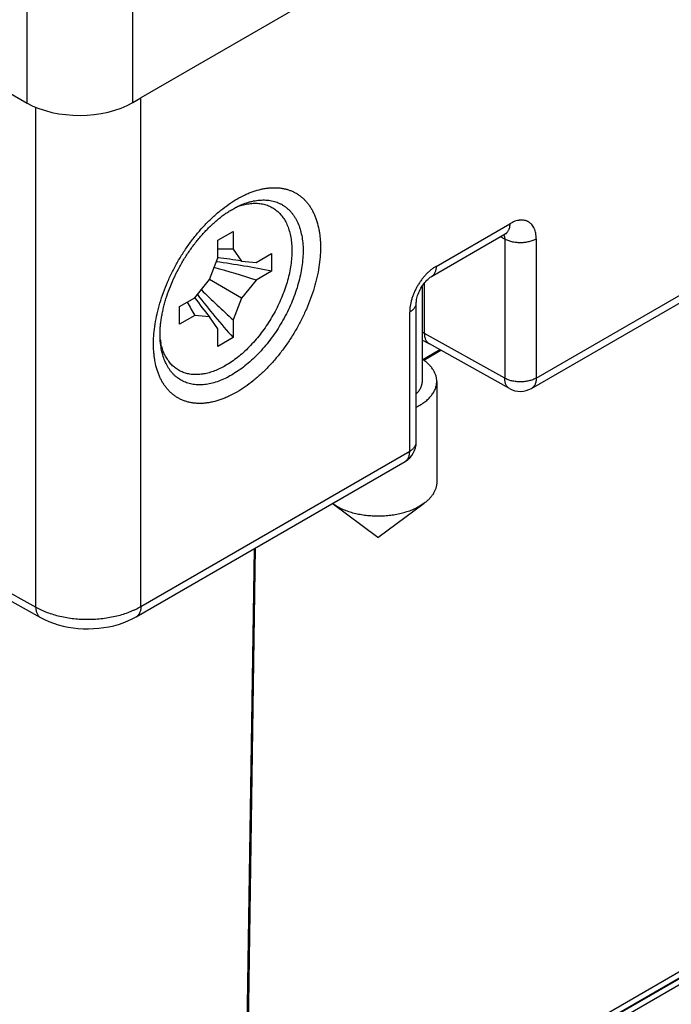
# Model space of a CAD drawing. Header units: inches. Extents: x 0 to 34, y 0 to 22.
# Tile 53 of 103: x 11.4 to 12.2, y 14.3 to 15.7. Entities that reach past the tile are written whole.
import ezdxf

# ---------------------------------------------------------------- set-up
doc = ezdxf.new("R2010")
doc.units = ezdxf.units.IN
doc.header["$LTSCALE"] = 1.87
doc.header["$MEASUREMENT"] = 0
doc.layers.get('0').update_dxf_attribs({"linetype": 'CONTINUOUS'})

msp = doc.modelspace()

# ---------------------------------------------------------------- linework, layer by layer
at = {"color": 7, "linetype": 'CONTINUOUS'}
for p, q in [((12.0579, 15.1799), (13.2886, 15.8904)), ((12.0517, 15.1661), (13.2823, 15.8767)), ((11.8475, 15.7391), (11.5284, 15.5548)), ((11.3762, 15.5479), (11.3762, 15.6893)), ((11.5176, 15.5486), (11.5176, 15.6893)), ((11.3303, 15.5739), (11.3762, 15.5479)), ((11.5176, 15.5486), (11.5284, 15.5548)), ((11.5284, 14.8741), (11.5284, 15.5548)), ((11.3876, 14.8733), (11.3876, 15.5423)), ((11.9238, 15.3294), (12.0226, 15.3865)), ((11.6315, 15.3643), (11.652, 15.3761)), ((11.652, 15.3761), (11.652, 15.3525)), ((11.9176, 15.3157), (12.0164, 15.3727)), ((12.0157, 15.3659), (12.01, 15.3691)), ((12.0157, 15.3659), (12.0157, 15.1798)), ((12.0579, 15.366), (12.0579, 15.1799)), ((11.6315, 15.3406), (11.6315, 15.3643)), ((11.652, 15.3525), (11.6633, 15.3364)), ((11.6203, 15.3116), (11.6315, 15.3406)), ((11.6325, 15.3406), (11.6316, 15.3406)), ((11.6828, 15.3347), (11.7033, 15.3465)), ((11.7033, 15.3465), (11.7033, 15.3229)), ((11.6633, 15.3364), (11.6828, 15.3347)), ((11.7033, 15.3229), (11.6828, 15.311)), ((11.6008, 15.2873), (11.6203, 15.3116)), ((11.6633, 15.2868), (11.6203, 15.3116)), ((11.6828, 15.311), (11.6633, 15.2868)), ((11.905, 15.3026), (11.905, 15.1754)), ((11.9085, 15.2395), (11.9085, 15.3074)), ((11.5803, 15.2755), (11.6008, 15.2873)), ((11.6013, 15.2865), (11.6008, 15.2873)), ((11.6633, 15.2868), (11.652, 15.2577)), ((11.5803, 15.2518), (11.5803, 15.2755)), ((11.8973, 15.0943), (11.8973, 15.2805)), ((11.6008, 15.2637), (11.5803, 15.2518)), ((11.6203, 15.2619), (11.6008, 15.2637)), ((11.6315, 15.2459), (11.6203, 15.2619)), ((11.8885, 15.082), (11.8885, 15.2682)), ((11.6315, 15.2222), (11.6315, 15.2459)), ((11.652, 15.2577), (11.652, 15.2341)), ((11.652, 15.2341), (11.6315, 15.2222)), ((12.0157, 15.1798), (11.9085, 15.2395)), ((12.0221, 15.1659), (11.9149, 15.2257)), ((11.9061, 15.2047), (11.9289, 15.2179)), ((11.9073, 15.2038), (11.9303, 15.2171)), ((11.9247, 15.1754), (11.9247, 15.0404)), ((11.5284, 14.8741), (11.8885, 15.082)), ((11.5222, 14.8604), (11.8823, 15.0683)), ((11.8459, 14.9665), (11.7846, 15.0119)), ((11.7902, 15.0083), (11.7846, 15.0119)), ((11.8459, 14.9665), (11.908, 15.0125)), ((11.2587, 14.9451), (11.3876, 14.8733)), ((11.6671, 14.0597), (11.6806, 14.9519)), ((11.6686, 14.0618), (11.682, 14.9527)), ((11.2651, 14.9313), (11.394, 14.8594)), ((13.0768, 14.8627), (11.6838, 14.0584)), ((13.0803, 14.8565), (11.6873, 14.0522)), ((13.081, 14.8561), (11.688, 14.0518)), ((13.0845, 14.85), (11.6915, 14.0457))]:
    msp.add_line(p, q, dxfattribs=at)
for points in [[(12.0164, 15.3727), (12.017, 15.3731), (12.0176, 15.3734), (12.018, 15.3735), (12.0182, 15.3736), (12.0183, 15.3736)], [(11.8973, 15.2805), (11.8973, 15.2812), (11.8974, 15.2823), (11.8975, 15.2836), (11.8977, 15.285), (11.8981, 15.2867), (11.8985, 15.2884), (11.8991, 15.2903), (11.8998, 15.2922), (11.9006, 15.2942), (11.9015, 15.2963), (11.9025, 15.2983), (11.9036, 15.3003), (11.9048, 15.3023), (11.9061, 15.3042), (11.9074, 15.306), (11.9087, 15.3077), (11.9101, 15.3093), (11.9114, 15.3107), (11.9127, 15.312), (11.9139, 15.3131), (11.9151, 15.314), (11.9161, 15.3148), (11.9171, 15.3154), (11.9176, 15.3157)], [(11.905, 15.2305), (11.9074, 15.2295), (11.9114, 15.2275), (11.9149, 15.2257)], [(11.394, 14.8594), (11.3993, 14.8567), (11.4053, 14.854), (11.4114, 14.8517), (11.4178, 14.8497), (11.4243, 14.848), (11.431, 14.8467), (11.4377, 14.8456), (11.4445, 14.8449), (11.4513, 14.8445), (11.4582, 14.8444), (11.465, 14.8446), (11.4719, 14.8451), (11.4786, 14.8459), (11.4854, 14.8471), (11.492, 14.8485), (11.4985, 14.8503), (11.5048, 14.8524), (11.511, 14.8548), (11.5169, 14.8575), (11.5222, 14.8604)]]:
    msp.add_lwpolyline(points, dxfattribs=at)
for centre, radius, start, end in [((11.6875, 15.3282), 0.0864, 107.2823, 110.6951), ((11.6408, 15.0596), 0.293, 87.8073, 91.8198), ((11.5831, 14.8565), 0.4866, 80.5148, 84.2875), ((11.3057, 14.1492), 1.2215, 72.0159, 74.7683), ((11.4856, 14.282), 1.0633, 78.1873, 82.2198), ((11.9958, 15.5713), 0.4866, 215.7103, 219.4827), ((12.4447, 15.9431), 1.0635, 217.7802, 221.8122), ((12.4698, 16.1654), 1.2217, 225.2311, 227.9831), ((11.8488, 15.4198), 0.293, 208.1772, 212.1893), ((11.8663, 15.1646), 0.086, 60.5934, 63.2336), ((11.6383, 15.2449), 0.0851, 189.1664, 192.7414), ((12.0367, 15.1921), 0.03, 240.8646, 300.0015), ((11.8673, 15.0943), 0.03, 300.0014, 360)]:
    msp.add_arc(centre, radius, start, end, dxfattribs=at)
msp.add_ellipse((11.4469, 15.5887), major_axis=(0.1, 0.0008), ratio=0.572323, start_param=-2.360482, end_param=-0.789762, dxfattribs=at)
for points, knots in [([(11.6571, 15.4195), (11.6607, 15.4215), (11.6661, 15.4244), (11.6735, 15.4276), (11.6806, 15.4303), (11.6877, 15.4323), (11.6948, 15.4337), (11.6999, 15.4344), (11.7049, 15.4347), (11.7098, 15.4347), (11.7146, 15.4344), (11.7193, 15.4336), (11.7238, 15.4326), (11.7281, 15.4312), (11.7323, 15.4294), (11.7362, 15.4274), (11.74, 15.4249), (11.7436, 15.4222), (11.747, 15.4192), (11.7502, 15.4158), (11.7531, 15.4121), (11.7558, 15.4082), (11.7583, 15.4039), (11.7605, 15.3994), (11.7625, 15.3946), (11.7648, 15.3878), (11.7666, 15.3806), (11.7678, 15.3731), (11.7685, 15.3672), (11.7689, 15.3611), (11.769, 15.3548), (11.7689, 15.3484), (11.7683, 15.3396), (11.767, 15.3283), (11.7643, 15.3144), (11.7606, 15.3004), (11.7559, 15.2863), (11.7502, 15.2722), (11.7437, 15.2582), (11.7363, 15.2446), (11.7282, 15.2314), (11.7194, 15.2188), (11.71, 15.2068), (11.7001, 15.1957), (11.6898, 15.1855), (11.6792, 15.1762), (11.6683, 15.1681), (11.6609, 15.1633), (11.6571, 15.1612)], [0, 0, 0, 0, 0.030985, 0.04588, 0.060372, 0.08815, 0.101466, 0.114418, 0.127026, 0.139319, 0.151329, 0.163093, 0.174653, 0.186057, 0.197354, 0.208598, 0.219841, 0.231138, 0.242542, 0.254102, 0.265866, 0.277875, 0.290167, 0.302776, 0.315726, 0.329042, 0.356819, 0.371309, 0.386204, 0.401501, 0.417195, 0.43328, 0.449744, 0.483744, 0.519063, 0.555528, 0.592941, 0.631081, 0.669715, 0.708598, 0.747481, 0.786115, 0.824256, 0.861669, 0.898135, 0.933456, 0.967457, 1, 1, 1, 1]), ([(11.6571, 15.1612), (11.6536, 15.1591), (11.6481, 15.1563), (11.6408, 15.1531), (11.6337, 15.1504), (11.6266, 15.1483), (11.6195, 15.1469), (11.6144, 15.1462), (11.6094, 15.1459), (11.6044, 15.1459), (11.5997, 15.1463), (11.595, 15.147), (11.5905, 15.1481), (11.5862, 15.1495), (11.582, 15.1512), (11.578, 15.1533), (11.5742, 15.1557), (11.5706, 15.1584), (11.5672, 15.1615), (11.5641, 15.1649), (11.5611, 15.1685), (11.5584, 15.1725), (11.556, 15.1767), (11.5537, 15.1813), (11.5518, 15.186), (11.5494, 15.1928), (11.5477, 15.2), (11.5464, 15.2075), (11.5458, 15.2134), (11.5454, 15.2195), (11.5452, 15.2258), (11.5454, 15.2322), (11.5459, 15.241), (11.5473, 15.2524), (11.55, 15.2662), (11.5537, 15.2802), (11.5584, 15.2944), (11.564, 15.3085), (11.5706, 15.3224), (11.5779, 15.3361), (11.586, 15.3492), (11.5948, 15.3619), (11.6042, 15.3738), (11.6141, 15.3849), (11.6244, 15.3952), (11.6351, 15.4044), (11.6459, 15.4125), (11.6534, 15.4173), (11.6571, 15.4195)], [0, 0, 0, 0, 0.030985, 0.04588, 0.060372, 0.08815, 0.101466, 0.114418, 0.127026, 0.139319, 0.151329, 0.163093, 0.174653, 0.186057, 0.197354, 0.208598, 0.219841, 0.231138, 0.242542, 0.254102, 0.265866, 0.277875, 0.290167, 0.302776, 0.315726, 0.329042, 0.356819, 0.371309, 0.386204, 0.401501, 0.417195, 0.43328, 0.449744, 0.483744, 0.519063, 0.555528, 0.592941, 0.631081, 0.669715, 0.708598, 0.747481, 0.786115, 0.824256, 0.861669, 0.898135, 0.933456, 0.967457, 1, 1, 1, 1]), ([(11.6616, 15.4112), (11.6645, 15.4124), (11.6689, 15.4141), (11.6749, 15.4159), (11.6806, 15.4172), (11.6862, 15.418), (11.6918, 15.4183), (11.6958, 15.4182), (11.6997, 15.4179), (11.7035, 15.4172), (11.7072, 15.4163), (11.7108, 15.4152), (11.7142, 15.4137), (11.7175, 15.412), (11.7206, 15.41), (11.7236, 15.4078), (11.7264, 15.4053), (11.7291, 15.4026), (11.7315, 15.3996), (11.7338, 15.3964), (11.7359, 15.393), (11.7385, 15.3881), (11.7411, 15.3814), (11.7435, 15.3727), (11.7451, 15.3633), (11.7458, 15.3533), (11.7456, 15.3428), (11.7446, 15.3318), (11.7428, 15.3206), (11.7401, 15.3091), (11.7367, 15.2975), (11.7324, 15.2858), (11.7275, 15.2743), (11.7219, 15.2629), (11.7156, 15.2518), (11.7087, 15.241), (11.7013, 15.2308), (11.6935, 15.2211), (11.6853, 15.212), (11.6768, 15.2037), (11.668, 15.1962), (11.6591, 15.1896), (11.6529, 15.1857), (11.6498, 15.1839)], [0, 0, 0, 0, 0.028977, 0.042895, 0.056439, 0.082448, 0.094965, 0.107185, 0.119141, 0.130866, 0.142402, 0.153791, 0.165079, 0.176317, 0.187552, 0.198836, 0.210216, 0.221739, 0.233449, 0.245386, 0.257586, 0.27008, 0.296039, 0.323435, 0.352355, 0.382823, 0.414809, 0.448236, 0.482988, 0.518919, 0.555855, 0.593604, 0.631956, 0.670691, 0.70958, 0.748394, 0.786903, 0.824886, 0.862126, 0.898426, 0.933604, 0.967505, 1, 1, 1, 1]), ([(11.5547, 15.226), (11.5545, 15.2277), (11.5542, 15.2311), (11.554, 15.2365), (11.5541, 15.2421), (11.5544, 15.2479), (11.555, 15.2539), (11.5559, 15.26), (11.557, 15.2664), (11.5584, 15.2728), (11.56, 15.2794), (11.5626, 15.2883), (11.5665, 15.2994), (11.5721, 15.3128), (11.5786, 15.3259), (11.5859, 15.3387), (11.5939, 15.351), (11.6026, 15.3626), (11.6103, 15.3717), (11.6167, 15.3785), (11.6215, 15.3832), (11.6264, 15.3878), (11.6313, 15.392), (11.6362, 15.3959), (11.6411, 15.3995), (11.646, 15.4028), (11.6493, 15.4048), (11.6509, 15.4057)], [0, 0, 0, 0, 0.023804, 0.048842, 0.075051, 0.102359, 0.130697, 0.159988, 0.19016, 0.221134, 0.252834, 0.285183, 0.351503, 0.41947, 0.488447, 0.557793, 0.626865, 0.695021, 0.761623, 0.794148, 0.826047, 0.857243, 0.887658, 0.917216, 0.945842, 0.973461, 1, 1, 1, 1]), ([(11.6618, 15.4107), (11.6631, 15.4111), (11.6657, 15.4118), (11.6696, 15.4127), (11.6734, 15.4133), (11.6771, 15.4137), (11.6808, 15.4139), (11.6844, 15.4138), (11.6879, 15.4135), (11.6913, 15.413), (11.6946, 15.4122), (11.6978, 15.4112), (11.7009, 15.4099), (11.7039, 15.4084), (11.7067, 15.4067), (11.7094, 15.4048), (11.712, 15.4026), (11.7144, 15.4003), (11.7167, 15.3977), (11.7188, 15.3949), (11.7207, 15.3919), (11.7231, 15.3877), (11.7257, 15.3818), (11.728, 15.3742), (11.7297, 15.366), (11.7306, 15.3572), (11.7307, 15.348), (11.7302, 15.3384), (11.7289, 15.3284), (11.7269, 15.3182), (11.7242, 15.3079), (11.7208, 15.2974), (11.7167, 15.287), (11.7121, 15.2767), (11.7068, 15.2666), (11.701, 15.2567), (11.6948, 15.2472), (11.6881, 15.2382), (11.681, 15.2296), (11.6736, 15.2216), (11.6659, 15.2142), (11.6581, 15.2076), (11.6501, 15.2017), (11.6446, 15.1982), (11.6418, 15.1966)], [0, 0, 0, 0, 0.013811, 0.027264, 0.040371, 0.053149, 0.065617, 0.077802, 0.08973, 0.101436, 0.112957, 0.124331, 0.135602, 0.146815, 0.158017, 0.169253, 0.180568, 0.192008, 0.203614, 0.215423, 0.227472, 0.239791, 0.26533, 0.292218, 0.320555, 0.350381, 0.381685, 0.414413, 0.448471, 0.483737, 0.520061, 0.557272, 0.595183, 0.633596, 0.672303, 0.71109, 0.749744, 0.788052, 0.825809, 0.862818, 0.898895, 0.933876, 0.967616, 1, 1, 1, 1]), ([(11.6509, 15.4057), (11.6527, 15.4068), (11.6562, 15.4087), (11.6599, 15.4104), (11.6616, 15.4112)], [0, 0, 0, 0, 0.514289, 1, 1, 1, 1]), ([(12.0579, 15.366), (12.0579, 15.3673), (12.0578, 15.3699), (12.0573, 15.3736), (12.0566, 15.3764), (12.0559, 15.3786), (12.0551, 15.3806), (12.0538, 15.3829), (12.0523, 15.3849), (12.051, 15.3864), (12.0499, 15.3873), (12.0488, 15.3882), (12.0476, 15.3889), (12.0463, 15.3896), (12.045, 15.3902), (12.0436, 15.3906), (12.0417, 15.3911), (12.0392, 15.3913), (12.0366, 15.3912), (12.0345, 15.391), (12.0322, 15.3905), (12.0294, 15.3897), (12.0259, 15.3883), (12.0237, 15.3871), (12.0226, 15.3865)], [0, 0, 0, 0, 0.074283, 0.144711, 0.211305, 0.243229, 0.274278, 0.333941, 0.390895, 0.41861, 0.44595, 0.473035, 0.49999, 0.526946, 0.554031, 0.581372, 0.609087, 0.666043, 0.725709, 0.756759, 0.788685, 0.855283, 0.925713, 1, 1, 1, 1]), ([(12.0226, 15.3865), (12.0226, 15.3857), (12.0225, 15.3841), (12.0222, 15.3819), (12.0217, 15.3799), (12.021, 15.378), (12.0201, 15.3764), (12.019, 15.3749), (12.0178, 15.3737), (12.0168, 15.373), (12.0164, 15.3727)], [0, 0, 0, 0, 0.148606, 0.289499, 0.422722, 0.548642, 0.668, 0.781938, 0.891987, 1, 1, 1, 1]), ([(12.0146, 15.3717), (12.015, 15.3709), (12.0154, 15.3695), (12.0157, 15.3675), (12.0157, 15.3665), (12.0157, 15.3659)], [0, 0, 0, 0, 0.470722, 0.727979, 1, 1, 1, 1]), ([(12.0579, 15.366), (12.0572, 15.3656), (12.0557, 15.3649), (12.0534, 15.3639), (12.0509, 15.363), (12.0482, 15.3623), (12.0455, 15.3617), (12.0427, 15.3613), (12.0398, 15.361), (12.0368, 15.3609), (12.0339, 15.361), (12.031, 15.3613), (12.0282, 15.3617), (12.0254, 15.3622), (12.0228, 15.3629), (12.0203, 15.3638), (12.0179, 15.3648), (12.0164, 15.3655), (12.0157, 15.3659)], [0, 0, 0, 0, 0.055793, 0.114073, 0.174605, 0.237096, 0.30121, 0.366576, 0.432796, 0.499458, 0.566138, 0.632414, 0.697873, 0.762115, 0.824765, 0.885485, 0.943977, 1, 1, 1, 1]), ([(11.9238, 15.3294), (11.9227, 15.3288), (11.9203, 15.3273), (11.9169, 15.3247), (11.9135, 15.3218), (11.9102, 15.3185), (11.9071, 15.315), (11.9041, 15.3112), (11.9014, 15.3072), (11.8988, 15.3031), (11.8965, 15.2988), (11.8944, 15.2944), (11.8926, 15.2899), (11.8911, 15.2854), (11.89, 15.281), (11.8891, 15.2766), (11.8886, 15.2724), (11.8885, 15.2696), (11.8885, 15.2682)], [0, 0, 0, 0, 0.05584, 0.114181, 0.174786, 0.237357, 0.301553, 0.366997, 0.433288, 0.500005, 0.566723, 0.633013, 0.698456, 0.762651, 0.82522, 0.885823, 0.944162, 1, 1, 1, 1]), ([(11.9238, 15.3294), (11.9238, 15.3287), (11.9238, 15.3271), (11.9235, 15.3249), (11.923, 15.3229), (11.9223, 15.321), (11.9214, 15.3193), (11.9203, 15.3179), (11.9191, 15.3167), (11.9181, 15.316), (11.9176, 15.3157)], [0, 0, 0, 0, 0.148606, 0.289499, 0.422723, 0.548642, 0.668, 0.781938, 0.891987, 1, 1, 1, 1]), ([(11.8885, 15.2682), (11.8892, 15.2686), (11.8905, 15.2694), (11.8922, 15.2708), (11.8937, 15.2722), (11.895, 15.2738), (11.896, 15.2754), (11.8967, 15.277), (11.8972, 15.2787), (11.8973, 15.2799), (11.8973, 15.2805)], [0, 0, 0, 0, 0.148603, 0.289495, 0.422717, 0.548636, 0.667995, 0.781934, 0.891985, 1, 1, 1, 1]), ([(11.9149, 15.2257), (11.9144, 15.2259), (11.9135, 15.2266), (11.9122, 15.2278), (11.9111, 15.2293), (11.9102, 15.231), (11.9094, 15.2329), (11.9089, 15.235), (11.9086, 15.2372), (11.9085, 15.2387), (11.9085, 15.2395)], [0, 0, 0, 0, 0.108187, 0.218386, 0.332458, 0.451906, 0.577843, 0.710989, 0.851698, 1, 1, 1, 1]), ([(11.6498, 15.1839), (11.647, 15.1822), (11.6414, 15.1793), (11.6328, 15.1756), (11.6243, 15.173), (11.6161, 15.1713), (11.6093, 15.1708), (11.6041, 15.1708), (11.6004, 15.1712), (11.5967, 15.1717), (11.5931, 15.1725), (11.5897, 15.1736), (11.5864, 15.1749), (11.5832, 15.1765), (11.5801, 15.1783), (11.5772, 15.1803), (11.5744, 15.1826), (11.5718, 15.1851), (11.5694, 15.1879), (11.5671, 15.1908), (11.5643, 15.1951), (11.5612, 15.201), (11.5582, 15.2087), (11.556, 15.2171), (11.5551, 15.223), (11.5547, 15.226)], [0, 0, 0, 0, 0.075598, 0.147591, 0.215982, 0.2809, 0.342618, 0.372421, 0.4016, 0.430232, 0.458406, 0.486218, 0.51377, 0.54117, 0.568529, 0.59596, 0.623571, 0.65147, 0.679759, 0.70853, 0.73787, 0.798518, 0.862228, 0.929329, 1, 1, 1, 1]), ([(11.6418, 15.1966), (11.6394, 15.1952), (11.6345, 15.1926), (11.6271, 15.1894), (11.6198, 15.187), (11.6126, 15.1853), (11.6057, 15.1845), (11.6, 15.1844), (11.5957, 15.1848), (11.5925, 15.1853), (11.5895, 15.186), (11.5865, 15.1869), (11.5836, 15.188), (11.5808, 15.1893), (11.5782, 15.1908), (11.5756, 15.1925), (11.5732, 15.1943), (11.5709, 15.1964), (11.5687, 15.1986), (11.5666, 15.201), (11.5647, 15.2036), (11.5623, 15.2073), (11.5602, 15.2113), (11.5584, 15.2156), (11.5568, 15.2201), (11.5558, 15.2237), (11.5552, 15.2261)], [0, 0, 0, 0, 0.076472, 0.149568, 0.219279, 0.285697, 0.349027, 0.409597, 0.439001, 0.467898, 0.496365, 0.524486, 0.552348, 0.580046, 0.607675, 0.635333, 0.663116, 0.691119, 0.719432, 0.748142, 0.777328, 0.807062, 0.868401, 0.900136, 0.932631, 1, 1, 1, 1]), ([(11.9247, 15.1754), (11.9247, 15.1761), (11.9246, 15.1774), (11.9244, 15.1795), (11.924, 15.1815), (11.9234, 15.1836), (11.9227, 15.1856), (11.9215, 15.1883), (11.9196, 15.1916), (11.9168, 15.1953), (11.9134, 15.199), (11.9094, 15.2024), (11.9065, 15.2044), (11.905, 15.2054)], [0, 0, 0, 0, 0.05486, 0.109943, 0.165467, 0.22164, 0.278661, 0.33671, 0.456468, 0.582065, 0.714263, 0.853515, 1, 1, 1, 1]), ([(11.905, 15.1754), (11.905, 15.1747), (11.9049, 15.1732), (11.9045, 15.171), (11.9039, 15.1688), (11.9031, 15.1667), (11.902, 15.1646), (11.9006, 15.1625), (11.8991, 15.1605), (11.8979, 15.1592), (11.8973, 15.1586)], [0, 0, 0, 0, 0.116038, 0.233029, 0.351889, 0.47346, 0.598487, 0.727601, 0.86131, 1, 1, 1, 1]), ([(11.8973, 15.1409), (11.8994, 15.142), (11.9033, 15.1441), (11.9088, 15.1479), (11.9135, 15.1519), (11.9175, 15.1563), (11.9202, 15.1601), (11.9219, 15.1633), (11.9229, 15.1657), (11.9237, 15.1681), (11.9242, 15.1705), (11.9246, 15.1729), (11.9247, 15.1746), (11.9247, 15.1754)], [0, 0, 0, 0, 0.150775, 0.293423, 0.427783, 0.554078, 0.672985, 0.730063, 0.785781, 0.840368, 0.894079, 0.947191, 1, 1, 1, 1]), ([(12.0579, 15.1799), (12.0572, 15.1795), (12.0557, 15.1787), (12.0534, 15.1777), (12.0509, 15.1768), (12.0482, 15.1761), (12.0455, 15.1755), (12.0427, 15.1751), (12.0398, 15.1749), (12.0368, 15.1748), (12.0339, 15.1748), (12.031, 15.1751), (12.0282, 15.1755), (12.0254, 15.176), (12.0228, 15.1767), (12.0203, 15.1776), (12.0179, 15.1786), (12.0164, 15.1794), (12.0157, 15.1798)], [0, 0, 0, 0, 0.055793, 0.114073, 0.174605, 0.237096, 0.30121, 0.366576, 0.432796, 0.499458, 0.566138, 0.632414, 0.697873, 0.762115, 0.824765, 0.885485, 0.943977, 1, 1, 1, 1]), ([(12.0221, 15.1659), (12.0216, 15.1662), (12.0206, 15.1668), (12.0194, 15.1681), (12.0183, 15.1695), (12.0173, 15.1712), (12.0166, 15.1731), (12.0161, 15.1752), (12.0158, 15.1774), (12.0157, 15.179), (12.0157, 15.1798)], [0, 0, 0, 0, 0.107755, 0.217585, 0.331377, 0.450681, 0.576645, 0.710007, 0.851118, 1, 1, 1, 1]), ([(12.0579, 15.1799), (12.0579, 15.1791), (12.0579, 15.1776), (12.0576, 15.1754), (12.0571, 15.1733), (12.0564, 15.1714), (12.0555, 15.1698), (12.0544, 15.1683), (12.0531, 15.1671), (12.0522, 15.1664), (12.0517, 15.1661)], [0, 0, 0, 0, 0.148606, 0.289499, 0.422723, 0.548642, 0.668, 0.781938, 0.891987, 1, 1, 1, 1]), ([(11.8885, 15.082), (11.8892, 15.0824), (11.8905, 15.0832), (11.8922, 15.0846), (11.8937, 15.0861), (11.895, 15.0876), (11.896, 15.0892), (11.8967, 15.0909), (11.8972, 15.0926), (11.8973, 15.0937), (11.8973, 15.0943)], [0, 0, 0, 0, 0.148603, 0.289495, 0.422717, 0.548636, 0.667995, 0.781934, 0.891985, 1, 1, 1, 1]), ([(11.8823, 15.0683), (11.8828, 15.0686), (11.8837, 15.0693), (11.885, 15.0705), (11.886, 15.0719), (11.8869, 15.0736), (11.8876, 15.0755), (11.8881, 15.0775), (11.8884, 15.0797), (11.8885, 15.0813), (11.8885, 15.082)], [0, 0, 0, 0, 0.108013, 0.218062, 0.332, 0.451358, 0.577277, 0.710501, 0.851394, 1, 1, 1, 1]), ([(11.9247, 15.0404), (11.9247, 15.0398), (11.9246, 15.0385), (11.9244, 15.0366), (11.9241, 15.0348), (11.9234, 15.0323), (11.9223, 15.0292), (11.9208, 15.0262), (11.9193, 15.0238), (11.9176, 15.0215), (11.9152, 15.0186), (11.9118, 15.0154), (11.9093, 15.0134), (11.908, 15.0125)], [0, 0, 0, 0, 0.055776, 0.111743, 0.168087, 0.224988, 0.341078, 0.461308, 0.523324, 0.58673, 0.717996, 0.855661, 1, 1, 1, 1]), ([(11.908, 15.0125), (11.9063, 15.0112), (11.9025, 15.0087), (11.8964, 15.0054), (11.8897, 15.0025), (11.8826, 15.0001), (11.875, 14.9981), (11.8672, 14.9965), (11.859, 14.9955), (11.8508, 14.9949), (11.8425, 14.9949), (11.8342, 14.9954), (11.826, 14.9963), (11.8181, 14.9978), (11.8105, 14.9997), (11.8033, 15.0021), (11.7965, 15.0049), (11.7923, 15.0071), (11.7902, 15.0083)], [0, 0, 0, 0, 0.053169, 0.109277, 0.168136, 0.229469, 0.292926, 0.358102, 0.424547, 0.491782, 0.559311, 0.626629, 0.693239, 0.758655, 0.822425, 0.884135, 0.943422, 1, 1, 1, 1]), ([(11.3876, 14.8733), (11.39, 14.8719), (11.3936, 14.8701), (11.3988, 14.8678), (11.4042, 14.8657), (11.4112, 14.8634), (11.4201, 14.861), (11.4293, 14.8592), (11.4387, 14.8579), (11.4484, 14.8572), (11.4581, 14.857), (11.4678, 14.8573), (11.4775, 14.8582), (11.4869, 14.8596), (11.4961, 14.8615), (11.5049, 14.8639), (11.5119, 14.8664), (11.5173, 14.8686), (11.5224, 14.8709), (11.526, 14.8728), (11.5284, 14.8741)], [0, 0, 0, 0, 0.055894, 0.084795, 0.114292, 0.174933, 0.237528, 0.301736, 0.367182, 0.433464, 0.500165, 0.566861, 0.633126, 0.698543, 0.762713, 0.82526, 0.885843, 0.915309, 0.944176, 1, 1, 1, 1]), ([(11.3876, 14.8733), (11.3876, 14.8725), (11.3877, 14.8709), (11.388, 14.8687), (11.3885, 14.8666), (11.3892, 14.8647), (11.3902, 14.8631), (11.3913, 14.8616), (11.3925, 14.8604), (11.3935, 14.8597), (11.394, 14.8594)], [0, 0, 0, 0, 0.148882, 0.289993, 0.423355, 0.549319, 0.668623, 0.782415, 0.892245, 1, 1, 1, 1]), ([(11.5284, 14.8741), (11.5284, 14.8733), (11.5283, 14.8718), (11.528, 14.8696), (11.5275, 14.8676), (11.5268, 14.8657), (11.5259, 14.864), (11.5249, 14.8626), (11.5236, 14.8613), (11.5227, 14.8607), (11.5222, 14.8604)], [0, 0, 0, 0, 0.148606, 0.289499, 0.422723, 0.548642, 0.668, 0.781938, 0.891987, 1, 1, 1, 1])]:
    msp.add_open_spline(points, degree=3, knots=knots, dxfattribs=at)

doc.saveas('drawing.dxf')
